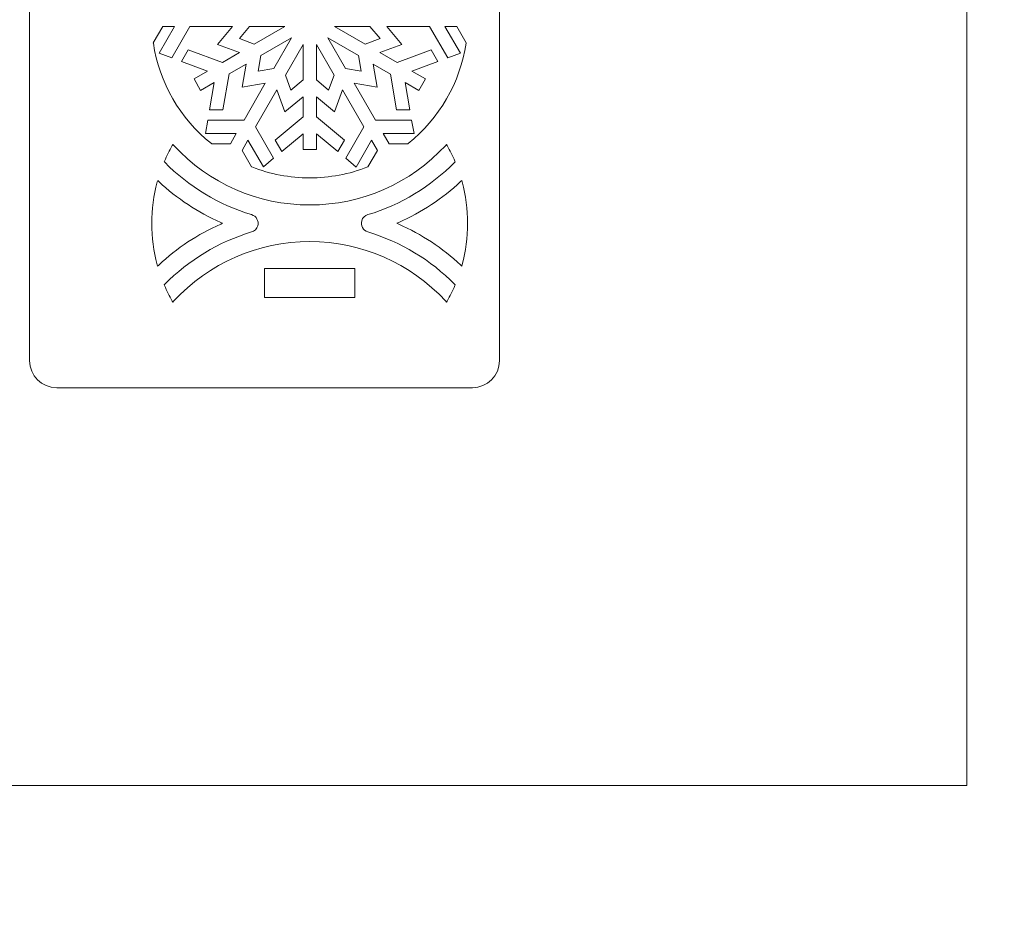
# Model space of a CAD drawing. Header units: millimetres. Extents: x -762 to 758, y -361 to 1446.
# Tile 52 of 150: x 140 to 242, y 332 to 426. Entities that reach past the tile are written whole.
import ezdxf

# ---------------------------------------------------------------- set-up
doc = ezdxf.new("R2010")
doc.units = ezdxf.units.MM
doc.header["$MEASUREMENT"] = 0
doc.layers.add('Layer 1', color=7, linetype='Continuous')

msp = doc.modelspace()

# ---------------------------------------------------------------- linework, layer by layer
at = {"layer": 'Layer 1', "color": 250, "lineweight": 9}
for points, knots in [([(-761.5629, 1446.3852), (-761.5629, 1446.3852), (758.4371, 1446.3852), (758.4371, 1446.3852), (758.4371, 1446.3852), (758.4371, 1446.3852), (758.4371, 36.3852), (758.4371, 36.3852), (758.4371, 36.3852), (758.4371, 36.3852), (-761.5629, 36.3852), (-761.5629, 36.3852), (-761.5629, 36.3852), (-761.5629, 36.3852), (-761.5629, 1446.3852), (-761.5629, 1446.3852)], [0, 0, 0, 0, 0.2, 0.2, 0.2, 0.2, 0.4, 0.4, 0.4, 0.4, 0.6, 0.6, 0.6, 0.6, 1, 1, 1, 1]), ([(141.1654, 503.3226), (141.1654, 503.3226), (141.1654, 390.4476), (141.1654, 390.4476), (141.1654, 390.4476), (141.1654, 388.8986), (142.429, 387.635), (143.9779, 387.635), (143.9779, 387.635), (143.9779, 387.635), (187.1164, 387.635), (187.1164, 387.635), (187.1164, 387.635), (188.6653, 387.635), (189.9289, 388.8987), (189.9289, 390.4476), (189.9289, 390.4476), (189.9289, 390.4476), (189.9289, 503.3226), (189.9289, 503.3226), (189.9289, 503.3226), (189.9289, 504.8716), (188.6654, 506.1351), (187.1164, 506.1351), (187.1164, 506.1351), (187.1164, 506.1351), (143.9779, 506.1351), (143.9779, 506.1351), (143.9779, 506.1351), (142.4289, 506.1351), (141.1654, 504.8717), (141.1654, 503.3226)], [0, 0, 0, 0, 0.11111111, 0.11111111, 0.11111111, 0.11111111, 0.22222222, 0.22222222, 0.22222222, 0.22222222, 0.33333333, 0.33333333, 0.33333333, 0.33333333, 0.44444444, 0.44444444, 0.44444444, 0.44444444, 0.55555556, 0.55555556, 0.55555556, 0.55555556, 0.66666667, 0.66666667, 0.66666667, 0.66666667, 0.77777778, 0.77777778, 0.77777778, 0.77777778, 1, 1, 1, 1]), ([(154.5991, 422.3382), (154.5991, 422.3382), (155.9168, 421.8753), (155.9168, 421.8753), (155.9168, 421.8753), (155.9168, 421.8753), (157.807, 425.116), (157.807, 425.116), (157.807, 425.116), (157.807, 425.116), (162.2189, 425.1184), (162.2189, 425.1184), (162.2189, 425.1184), (162.2189, 425.1184), (160.6632, 423.2492), (160.6632, 423.2492), (160.6632, 423.2492), (160.6632, 423.2492), (162.9518, 422.4052), (162.9518, 422.4052), (162.9518, 422.4052), (162.9518, 422.4052), (161.1704, 421.3778), (161.1704, 421.3778), (161.1704, 421.3778), (161.1704, 421.3778), (157.6192, 422.6882), (157.6192, 422.6882), (157.6192, 422.6882), (157.6192, 422.6882), (156.9289, 421.4924), (156.9289, 421.4924), (156.9289, 421.4924), (156.9289, 421.4924), (159.6366, 420.492), (159.6366, 420.492), (159.6366, 420.492), (159.6366, 420.492), (158.2251, 419.6783), (158.2251, 419.6783), (158.2251, 419.6783), (158.2251, 419.6783), (158.9145, 418.4828), (158.9145, 418.4828), (158.9145, 418.4828), (158.9145, 418.4828), (160.3295, 419.298), (160.3295, 419.298), (160.3295, 419.298), (160.3295, 419.298), (159.8388, 416.4483), (159.8388, 416.4483), (159.8388, 416.4483), (159.8388, 416.4483), (161.2198, 416.4496), (161.2198, 416.4496), (161.2198, 416.4496), (161.2198, 416.4496), (161.8635, 420.1848), (161.8635, 420.1848), (161.8635, 420.1848), (161.8635, 420.1848), (163.6426, 421.2117), (163.6426, 421.2117), (163.6426, 421.2117), (163.6426, 421.2117), (163.2279, 418.8045), (163.2279, 418.8045), (163.2279, 418.8045), (163.2279, 418.8045), (165.6255, 419.2165), (165.6255, 419.2165), (165.6255, 419.2165), (165.6255, 419.2165), (163.4173, 415.3968), (163.4173, 415.3968), (163.4173, 415.3968), (163.4173, 415.3968), (159.6655, 415.3808), (159.6655, 415.3808), (159.6655, 415.3808), (159.6655, 415.3808), (159.4073, 414.0091), (159.4073, 414.0091), (159.4073, 414.0091), (159.4073, 414.0091), (162.618, 414.0164), (162.618, 414.0164), (162.618, 414.0164), (162.618, 414.0164), (162.0012, 412.9493), (162.0012, 412.9493), (162.0012, 412.9493), (162.0012, 412.9493), (160.0513, 412.9494), (160.0513, 412.9494), (160.0513, 412.9494), (160.0513, 412.9494), (160.0257, 412.9699), (160.0257, 412.9699), (160.0257, 412.9699), (156.7738, 415.5582), (154.6153, 419.2781), (154.0068, 423.3919), (154.0068, 423.3919), (154.0068, 423.3919), (154.002, 423.4241), (154.002, 423.4241), (154.002, 423.4241), (154.002, 423.4241), (154.9785, 425.1147), (154.9785, 425.1147), (154.9785, 425.1147), (154.9785, 425.1147), (156.2125, 425.1153), (156.2125, 425.1153), (156.2125, 425.1153), (156.2125, 425.1153), (154.5991, 422.3382), (154.5991, 422.3382)], [0, 0, 0, 0, 0.03225806, 0.03225806, 0.03225806, 0.03225806, 0.06451613, 0.06451613, 0.06451613, 0.06451613, 0.09677419, 0.09677419, 0.09677419, 0.09677419, 0.12903226, 0.12903226, 0.12903226, 0.12903226, 0.16129032, 0.16129032, 0.16129032, 0.16129032, 0.19354839, 0.19354839, 0.19354839, 0.19354839, 0.22580645, 0.22580645, 0.22580645, 0.22580645, 0.25806452, 0.25806452, 0.25806452, 0.25806452, 0.29032258, 0.29032258, 0.29032258, 0.29032258, 0.32258065, 0.32258065, 0.32258065, 0.32258065, 0.35483871, 0.35483871, 0.35483871, 0.35483871, 0.38709677, 0.38709677, 0.38709677, 0.38709677, 0.41935484, 0.41935484, 0.41935484, 0.41935484, 0.4516129, 0.4516129, 0.4516129, 0.4516129, 0.48387097, 0.48387097, 0.48387097, 0.48387097, 0.51612903, 0.51612903, 0.51612903, 0.51612903, 0.5483871, 0.5483871, 0.5483871, 0.5483871, 0.58064516, 0.58064516, 0.58064516, 0.58064516, 0.61290323, 0.61290323, 0.61290323, 0.61290323, 0.64516129, 0.64516129, 0.64516129, 0.64516129, 0.67741935, 0.67741935, 0.67741935, 0.67741935, 0.70967742, 0.70967742, 0.70967742, 0.70967742, 0.74193548, 0.74193548, 0.74193548, 0.74193548, 0.77419355, 0.77419355, 0.77419355, 0.77419355, 0.80645161, 0.80645161, 0.80645161, 0.80645161, 0.83870968, 0.83870968, 0.83870968, 0.83870968, 0.87096774, 0.87096774, 0.87096774, 0.87096774, 0.90322581, 0.90322581, 0.90322581, 0.90322581, 0.93548387, 0.93548387, 0.93548387, 0.93548387, 1, 1, 1, 1]), ([(164.4845, 423.2905), (164.4845, 423.2905), (162.9426, 423.8591), (162.9426, 423.8591), (162.9426, 423.8591), (162.9426, 423.8591), (163.9919, 425.1193), (163.9919, 425.1193), (163.9919, 425.1193), (163.9919, 425.1193), (167.6552, 425.1215), (167.6552, 425.1215), (167.6552, 425.1215), (167.6552, 425.1215), (164.4845, 423.2905), (164.4845, 423.2905)], [0, 0, 0, 0, 0.2, 0.2, 0.2, 0.2, 0.4, 0.4, 0.4, 0.4, 0.6, 0.6, 0.6, 0.6, 1, 1, 1, 1]), ([(172.8098, 425.125), (172.8098, 425.125), (176.4808, 425.1214), (176.4808, 425.1214), (176.4808, 425.1214), (176.4808, 425.1214), (177.5301, 423.8616), (177.5301, 423.8616), (177.5301, 423.8616), (177.5301, 423.8616), (175.9815, 423.2916), (175.9815, 423.2916), (175.9815, 423.2916), (175.9815, 423.2916), (172.8098, 425.125), (172.8098, 425.125)], [0, 0, 0, 0, 0.2, 0.2, 0.2, 0.2, 0.4, 0.4, 0.4, 0.4, 0.6, 0.6, 0.6, 0.6, 1, 1, 1, 1]), ([(181.0628, 414.0096), (181.0628, 414.0096), (180.8041, 415.3824), (180.8041, 415.3824), (180.8041, 415.3824), (180.8041, 415.3824), (177.0522, 415.3988), (177.0522, 415.3988), (177.0522, 415.3988), (177.0522, 415.3988), (174.845, 419.2193), (174.845, 419.2193), (174.845, 419.2193), (174.845, 419.2193), (177.2408, 418.8064), (177.2408, 418.8064), (177.2408, 418.8064), (177.2408, 418.8064), (176.8283, 421.2081), (176.8283, 421.2081), (176.8283, 421.2081), (176.8283, 421.2081), (178.608, 420.1814), (178.608, 420.1814), (178.608, 420.1814), (178.608, 420.1814), (179.2488, 416.4507), (179.2488, 416.4507), (179.2488, 416.4507), (179.2488, 416.4507), (180.6308, 416.451), (180.6308, 416.451), (180.6308, 416.451), (180.6308, 416.451), (180.1406, 419.2954), (180.1406, 419.2954), (180.1406, 419.2954), (180.1406, 419.2954), (181.5537, 418.4798), (181.5537, 418.4798), (181.5537, 418.4798), (181.5537, 418.4798), (182.2437, 419.6755), (182.2437, 419.6755), (182.2437, 419.6755), (182.2437, 419.6755), (180.8297, 420.4929), (180.8297, 420.4929), (180.8297, 420.4929), (180.8297, 420.4929), (183.5417, 421.4918), (183.5417, 421.4918), (183.5417, 421.4918), (183.5417, 421.4918), (182.8519, 422.689), (182.8519, 422.689), (182.8519, 422.689), (182.8519, 422.689), (179.295, 421.3778), (179.295, 421.3778), (179.295, 421.3778), (179.295, 421.3778), (177.5153, 422.4056), (177.5153, 422.4056), (177.5153, 422.4056), (177.5153, 422.4056), (179.8086, 423.2516), (179.8086, 423.2516), (179.8086, 423.2516), (179.8086, 423.2516), (178.252, 425.1214), (178.252, 425.1214), (178.252, 425.1214), (178.252, 425.1214), (182.6651, 425.1174), (182.6651, 425.1174), (182.6651, 425.1174), (182.6651, 425.1174), (184.5543, 421.876), (184.5543, 421.876), (184.5543, 421.876), (184.5543, 421.876), (185.8726, 422.3394), (185.8726, 422.3394), (185.8726, 422.3394), (185.8726, 422.3394), (184.2587, 425.1164), (184.2587, 425.1164), (184.2587, 425.1164), (184.2587, 425.1164), (185.4929, 425.1147), (185.4929, 425.1147), (185.4929, 425.1147), (185.4929, 425.1147), (186.4676, 423.4265), (186.4676, 423.4265), (186.4676, 423.4265), (186.4676, 423.4265), (186.4628, 423.3942), (186.4628, 423.3942), (186.4628, 423.3942), (185.8549, 419.2803), (183.6967, 415.5602), (180.4453, 412.9712), (180.4453, 412.9712), (180.4453, 412.9712), (180.4196, 412.9508), (180.4196, 412.9508), (180.4196, 412.9508), (180.4196, 412.9508), (178.469, 412.9508), (178.469, 412.9508), (178.469, 412.9508), (178.469, 412.9508), (177.8506, 414.019), (177.8506, 414.019), (177.8506, 414.019), (177.8506, 414.019), (181.0628, 414.0096), (181.0628, 414.0096)], [0, 0, 0, 0, 0.03225806, 0.03225806, 0.03225806, 0.03225806, 0.06451613, 0.06451613, 0.06451613, 0.06451613, 0.09677419, 0.09677419, 0.09677419, 0.09677419, 0.12903226, 0.12903226, 0.12903226, 0.12903226, 0.16129032, 0.16129032, 0.16129032, 0.16129032, 0.19354839, 0.19354839, 0.19354839, 0.19354839, 0.22580645, 0.22580645, 0.22580645, 0.22580645, 0.25806452, 0.25806452, 0.25806452, 0.25806452, 0.29032258, 0.29032258, 0.29032258, 0.29032258, 0.32258065, 0.32258065, 0.32258065, 0.32258065, 0.35483871, 0.35483871, 0.35483871, 0.35483871, 0.38709677, 0.38709677, 0.38709677, 0.38709677, 0.41935484, 0.41935484, 0.41935484, 0.41935484, 0.4516129, 0.4516129, 0.4516129, 0.4516129, 0.48387097, 0.48387097, 0.48387097, 0.48387097, 0.51612903, 0.51612903, 0.51612903, 0.51612903, 0.5483871, 0.5483871, 0.5483871, 0.5483871, 0.58064516, 0.58064516, 0.58064516, 0.58064516, 0.61290323, 0.61290323, 0.61290323, 0.61290323, 0.64516129, 0.64516129, 0.64516129, 0.64516129, 0.67741935, 0.67741935, 0.67741935, 0.67741935, 0.70967742, 0.70967742, 0.70967742, 0.70967742, 0.74193548, 0.74193548, 0.74193548, 0.74193548, 0.77419355, 0.77419355, 0.77419355, 0.77419355, 0.80645161, 0.80645161, 0.80645161, 0.80645161, 0.83870968, 0.83870968, 0.83870968, 0.83870968, 0.87096774, 0.87096774, 0.87096774, 0.87096774, 0.90322581, 0.90322581, 0.90322581, 0.90322581, 0.93548387, 0.93548387, 0.93548387, 0.93548387, 1, 1, 1, 1]), ([(166.5129, 420.7512), (166.5129, 420.7512), (164.8978, 420.4725), (164.8978, 420.4725), (164.8978, 420.4725), (164.8978, 420.4725), (165.1775, 422.0969), (165.1775, 422.0969), (165.1775, 422.0969), (165.1775, 422.0969), (168.3509, 423.9272), (168.3509, 423.9272), (168.3509, 423.9272), (168.3509, 423.9272), (166.5129, 420.7512), (166.5129, 420.7512)], [0, 0, 0, 0, 0.2, 0.2, 0.2, 0.2, 0.4, 0.4, 0.4, 0.4, 0.6, 0.6, 0.6, 0.6, 1, 1, 1, 1]), ([(168.2809, 418.5208), (168.2809, 418.5208), (167.714, 420.0594), (167.714, 420.0594), (167.714, 420.0594), (167.714, 420.0594), (169.5454, 423.2334), (169.5454, 423.2334), (169.5454, 423.2334), (169.5454, 423.2334), (169.5442, 419.5721), (169.5442, 419.5721), (169.5442, 419.5721), (169.5442, 419.5721), (168.2809, 418.5208), (168.2809, 418.5208)], [0, 0, 0, 0, 0.2, 0.2, 0.2, 0.2, 0.4, 0.4, 0.4, 0.4, 0.6, 0.6, 0.6, 0.6, 1, 1, 1, 1]), ([(172.1908, 418.5203), (172.1908, 418.5203), (170.9253, 419.5759), (170.9253, 419.5759), (170.9253, 419.5759), (170.9253, 419.5759), (170.9248, 423.2392), (170.9248, 423.2392), (170.9248, 423.2392), (170.9248, 423.2392), (172.7588, 420.0591), (172.7588, 420.0591), (172.7588, 420.0591), (172.7588, 420.0591), (172.1908, 418.5203), (172.1908, 418.5203)], [0, 0, 0, 0, 0.2, 0.2, 0.2, 0.2, 0.4, 0.4, 0.4, 0.4, 0.6, 0.6, 0.6, 0.6, 1, 1, 1, 1]), ([(175.2948, 422.095), (175.2948, 422.095), (175.5731, 420.4737), (175.5731, 420.4737), (175.5731, 420.4737), (175.5731, 420.4737), (173.9584, 420.7524), (173.9584, 420.7524), (173.9584, 420.7524), (173.9584, 420.7524), (172.1244, 423.9247), (172.1244, 423.9247), (172.1244, 423.9247), (172.1244, 423.9247), (175.2948, 422.095), (175.2948, 422.095)], [0, 0, 0, 0, 0.2, 0.2, 0.2, 0.2, 0.4, 0.4, 0.4, 0.4, 0.6, 0.6, 0.6, 0.6, 1, 1, 1, 1]), ([(165.426, 410.5349), (165.426, 410.5349), (166.4872, 411.4452), (166.4872, 411.4452), (166.4872, 411.4452), (166.4872, 411.4452), (164.6249, 414.7019), (164.6249, 414.7019), (164.6249, 414.7019), (164.6249, 414.7019), (166.8286, 418.5233), (166.8286, 418.5233), (166.8286, 418.5233), (166.8286, 418.5233), (167.6694, 416.2413), (167.6694, 416.2413), (167.6694, 416.2413), (167.6694, 416.2413), (169.5445, 417.8013), (169.5445, 417.8013), (169.5445, 417.8013), (169.5445, 417.8013), (169.5427, 415.7463), (169.5427, 415.7463), (169.5427, 415.7463), (169.5427, 415.7463), (166.6337, 413.3253), (166.6337, 413.3253), (166.6337, 413.3253), (166.6337, 413.3253), (167.3244, 412.1289), (167.3244, 412.1289), (167.3244, 412.1289), (167.3244, 412.1289), (169.5445, 413.9747), (169.5445, 413.9747), (169.5445, 413.9747), (169.5445, 413.9747), (169.5434, 412.3443), (169.5434, 412.3443), (169.5434, 412.3443), (169.5434, 412.3443), (170.9234, 412.3443), (170.9234, 412.3443), (170.9234, 412.3443), (170.9234, 412.3443), (170.9244, 413.9775), (170.9244, 413.9775), (170.9244, 413.9775), (170.9244, 413.9775), (173.1455, 412.1291), (173.1455, 412.1291), (173.1455, 412.1291), (173.1455, 412.1291), (173.8369, 413.3243), (173.8369, 413.3243), (173.8369, 413.3243), (173.8369, 413.3243), (170.9245, 415.7494), (170.9245, 415.7494), (170.9245, 415.7494), (170.9245, 415.7494), (170.9249, 417.8036), (170.9249, 417.8036), (170.9249, 417.8036), (170.9249, 417.8036), (172.8021, 416.2407), (172.8021, 416.2407), (172.8021, 416.2407), (172.8021, 416.2407), (173.6428, 418.5233), (173.6428, 418.5233), (173.6428, 418.5233), (173.6428, 418.5233), (175.8477, 414.7007), (175.8477, 414.7007), (175.8477, 414.7007), (175.8477, 414.7007), (173.9849, 411.4437), (173.9849, 411.4437), (173.9849, 411.4437), (173.9849, 411.4437), (175.0449, 410.5337), (175.0449, 410.5337), (175.0449, 410.5337), (175.0449, 410.5337), (176.6431, 413.3195), (176.6431, 413.3195), (176.6431, 413.3195), (176.6431, 413.3195), (177.2585, 412.2506), (177.2585, 412.2506), (177.2585, 412.2506), (177.2585, 412.2506), (176.2803, 410.5568), (176.2803, 410.5568), (176.2803, 410.5568), (176.2803, 410.5568), (176.25, 410.5448), (176.25, 410.5448), (176.25, 410.5448), (174.3333, 409.7891), (172.2945, 409.4065), (170.2347, 409.4065), (170.2347, 409.4065), (168.1754, 409.4065), (166.1369, 409.7888), (164.2207, 410.5443), (164.2207, 410.5443), (164.2207, 410.5443), (164.1902, 410.5563), (164.1902, 410.5563), (164.1902, 410.5563), (164.1902, 410.5563), (163.2119, 412.2511), (163.2119, 412.2511), (163.2119, 412.2511), (163.2119, 412.2511), (163.8279, 413.3213), (163.8279, 413.3213), (163.8279, 413.3213), (163.8279, 413.3213), (165.426, 410.5349), (165.426, 410.5349)], [0, 0, 0, 0, 0.03125, 0.03125, 0.03125, 0.03125, 0.0625, 0.0625, 0.0625, 0.0625, 0.09375, 0.09375, 0.09375, 0.09375, 0.125, 0.125, 0.125, 0.125, 0.15625, 0.15625, 0.15625, 0.15625, 0.1875, 0.1875, 0.1875, 0.1875, 0.21875, 0.21875, 0.21875, 0.21875, 0.25, 0.25, 0.25, 0.25, 0.28125, 0.28125, 0.28125, 0.28125, 0.3125, 0.3125, 0.3125, 0.3125, 0.34375, 0.34375, 0.34375, 0.34375, 0.375, 0.375, 0.375, 0.375, 0.40625, 0.40625, 0.40625, 0.40625, 0.4375, 0.4375, 0.4375, 0.4375, 0.46875, 0.46875, 0.46875, 0.46875, 0.5, 0.5, 0.5, 0.5, 0.53125, 0.53125, 0.53125, 0.53125, 0.5625, 0.5625, 0.5625, 0.5625, 0.59375, 0.59375, 0.59375, 0.59375, 0.625, 0.625, 0.625, 0.625, 0.65625, 0.65625, 0.65625, 0.65625, 0.6875, 0.6875, 0.6875, 0.6875, 0.71875, 0.71875, 0.71875, 0.71875, 0.75, 0.75, 0.75, 0.75, 0.78125, 0.78125, 0.78125, 0.78125, 0.8125, 0.8125, 0.8125, 0.8125, 0.84375, 0.84375, 0.84375, 0.84375, 0.875, 0.875, 0.875, 0.875, 0.90625, 0.90625, 0.90625, 0.90625, 0.9375, 0.9375, 0.9375, 0.9375, 1, 1, 1, 1]), ([(185.2858, 411.0379), (182.7902, 408.4937), (179.6884, 406.6117), (176.2715, 405.5948), (176.2715, 405.5948), (175.9653, 405.5037), (175.7241, 405.2694), (175.6325, 404.9622), (175.6325, 404.9622), (175.4853, 404.4683), (175.7684, 403.9448), (176.2623, 403.7977), (176.2623, 403.7977), (179.6835, 402.7784), (182.7923, 400.8957), (185.2906, 398.3469), (185.2906, 398.3469), (185.2906, 398.3469), (185.3346, 398.3021), (185.3346, 398.3021), (185.3346, 398.3021), (185.3346, 398.3021), (185.3099, 398.2445), (185.3099, 398.2445), (185.3099, 398.2445), (185.0725, 397.6896), (184.8043, 397.1479), (184.5069, 396.6227), (184.5069, 396.6227), (184.5069, 396.6227), (184.4435, 396.5108), (184.4435, 396.5108), (184.4435, 396.5108), (184.4435, 396.5108), (184.3564, 396.6053), (184.3564, 396.6053), (184.3564, 396.6053), (180.7089, 400.5622), (175.617, 402.7957), (170.2348, 402.7957), (170.2348, 402.7957), (164.8526, 402.7957), (159.7606, 400.5622), (156.1131, 396.6053), (156.1131, 396.6053), (156.1131, 396.6053), (156.026, 396.5108), (156.026, 396.5108), (156.026, 396.5108), (156.026, 396.5108), (155.9626, 396.6227), (155.9626, 396.6227), (155.9626, 396.6227), (155.6653, 397.1479), (155.397, 397.6896), (155.1597, 398.2445), (155.1597, 398.2445), (155.1597, 398.2445), (155.1349, 398.3021), (155.1349, 398.3021), (155.1349, 398.3021), (155.1349, 398.3021), (155.1789, 398.3469), (155.1789, 398.3469), (155.1789, 398.3469), (157.6753, 400.8937), (160.7788, 402.7772), (164.198, 403.7948), (164.198, 403.7948), (164.5041, 403.886), (164.7454, 404.1202), (164.837, 404.4275), (164.837, 404.4275), (164.9842, 404.9213), (164.7012, 405.4448), (164.2072, 405.592), (164.2072, 405.592), (160.7882, 406.6106), (157.6813, 408.4916), (155.1838, 411.0379), (155.1838, 411.0379), (155.1838, 411.0379), (155.1398, 411.0827), (155.1398, 411.0827), (155.1398, 411.0827), (155.1398, 411.0827), (155.1645, 411.1404), (155.1645, 411.1404), (155.1645, 411.1404), (155.4022, 411.6949), (155.6708, 412.2361), (155.9684, 412.7608), (155.9684, 412.7608), (155.9684, 412.7608), (156.0318, 412.8726), (156.0318, 412.8726), (156.0318, 412.8726), (156.0318, 412.8726), (156.1189, 412.7782), (156.1189, 412.7782), (156.1189, 412.7782), (159.7661, 408.8252), (164.8557, 406.594), (170.2348, 406.594), (170.2348, 406.594), (175.6139, 406.594), (180.7035, 408.8252), (184.3506, 412.7782), (184.3506, 412.7782), (184.3506, 412.7782), (184.4377, 412.8726), (184.4377, 412.8726), (184.4377, 412.8726), (184.4377, 412.8726), (184.5011, 412.7608), (184.5011, 412.7608), (184.5011, 412.7608), (184.7987, 412.2361), (185.0672, 411.6949), (185.305, 411.1404), (185.305, 411.1404), (185.305, 411.1404), (185.3297, 411.0827), (185.3297, 411.0827), (185.3297, 411.0827), (185.3297, 411.0827), (185.2858, 411.0379), (185.2858, 411.0379)], [0, 0, 0, 0, 0.03030303, 0.03030303, 0.03030303, 0.03030303, 0.06060606, 0.06060606, 0.06060606, 0.06060606, 0.09090909, 0.09090909, 0.09090909, 0.09090909, 0.12121212, 0.12121212, 0.12121212, 0.12121212, 0.15151515, 0.15151515, 0.15151515, 0.15151515, 0.18181818, 0.18181818, 0.18181818, 0.18181818, 0.21212121, 0.21212121, 0.21212121, 0.21212121, 0.24242424, 0.24242424, 0.24242424, 0.24242424, 0.27272727, 0.27272727, 0.27272727, 0.27272727, 0.3030303, 0.3030303, 0.3030303, 0.3030303, 0.33333333, 0.33333333, 0.33333333, 0.33333333, 0.36363636, 0.36363636, 0.36363636, 0.36363636, 0.39393939, 0.39393939, 0.39393939, 0.39393939, 0.42424242, 0.42424242, 0.42424242, 0.42424242, 0.45454545, 0.45454545, 0.45454545, 0.45454545, 0.48484848, 0.48484848, 0.48484848, 0.48484848, 0.51515152, 0.51515152, 0.51515152, 0.51515152, 0.54545455, 0.54545455, 0.54545455, 0.54545455, 0.57575758, 0.57575758, 0.57575758, 0.57575758, 0.60606061, 0.60606061, 0.60606061, 0.60606061, 0.63636364, 0.63636364, 0.63636364, 0.63636364, 0.66666667, 0.66666667, 0.66666667, 0.66666667, 0.6969697, 0.6969697, 0.6969697, 0.6969697, 0.72727273, 0.72727273, 0.72727273, 0.72727273, 0.75757576, 0.75757576, 0.75757576, 0.75757576, 0.78787879, 0.78787879, 0.78787879, 0.78787879, 0.81818182, 0.81818182, 0.81818182, 0.81818182, 0.84848485, 0.84848485, 0.84848485, 0.84848485, 0.87878788, 0.87878788, 0.87878788, 0.87878788, 0.90909091, 0.90909091, 0.90909091, 0.90909091, 0.93939394, 0.93939394, 0.93939394, 0.93939394, 1, 1, 1, 1]), ([(154.5683, 409.0271), (156.4561, 407.2624), (158.6332, 405.8222), (160.9985, 404.7806), (160.9985, 404.7806), (160.9985, 404.7806), (161.1933, 404.6948), (161.1933, 404.6948), (161.1933, 404.6948), (161.1933, 404.6948), (160.9985, 404.6091), (160.9985, 404.6091), (160.9985, 404.6091), (158.6317, 403.5668), (156.4534, 402.1255), (154.5647, 400.3593), (154.5647, 400.3593), (154.5647, 400.3593), (154.4508, 400.2528), (154.4508, 400.2528), (154.4508, 400.2528), (154.4508, 400.2528), (154.4102, 400.4032), (154.4102, 400.4032), (154.4102, 400.4032), (154.0332, 401.7993), (153.8446, 403.241), (153.8446, 404.6868), (153.8446, 404.6868), (153.8446, 406.1371), (154.0345, 407.5832), (154.4138, 408.9831), (154.4138, 408.9831), (154.4138, 408.9831), (154.4545, 409.1334), (154.4545, 409.1334), (154.4545, 409.1334), (154.4545, 409.1334), (154.5683, 409.0271), (154.5683, 409.0271)], [0, 0, 0, 0, 0.09090909, 0.09090909, 0.09090909, 0.09090909, 0.18181818, 0.18181818, 0.18181818, 0.18181818, 0.27272727, 0.27272727, 0.27272727, 0.27272727, 0.36363636, 0.36363636, 0.36363636, 0.36363636, 0.45454545, 0.45454545, 0.45454545, 0.45454545, 0.54545455, 0.54545455, 0.54545455, 0.54545455, 0.63636364, 0.63636364, 0.63636364, 0.63636364, 0.72727273, 0.72727273, 0.72727273, 0.72727273, 0.81818182, 0.81818182, 0.81818182, 0.81818182, 1, 1, 1, 1]), ([(179.471, 404.7806), (181.8363, 405.8222), (184.0135, 407.2622), (185.9013, 409.0269), (185.9013, 409.0269), (185.9013, 409.0269), (186.0151, 409.1332), (186.0151, 409.1332), (186.0151, 409.1332), (186.0151, 409.1332), (186.0558, 408.983), (186.0558, 408.983), (186.0558, 408.983), (186.4351, 407.583), (186.6249, 406.137), (186.6249, 404.6868), (186.6249, 404.6868), (186.6249, 403.241), (186.4366, 401.7993), (186.0595, 400.4033), (186.0595, 400.4033), (186.0595, 400.4033), (186.0189, 400.2529), (186.0189, 400.2529), (186.0189, 400.2529), (186.0189, 400.2529), (185.905, 400.3594), (185.905, 400.3594), (185.905, 400.3594), (184.0162, 402.1255), (181.8378, 403.5668), (179.471, 404.6091), (179.471, 404.6091), (179.471, 404.6091), (179.2762, 404.6948), (179.2762, 404.6948), (179.2762, 404.6948), (179.2762, 404.6948), (179.471, 404.7806), (179.471, 404.7806)], [0, 0, 0, 0, 0.09090909, 0.09090909, 0.09090909, 0.09090909, 0.18181818, 0.18181818, 0.18181818, 0.18181818, 0.27272727, 0.27272727, 0.27272727, 0.27272727, 0.36363636, 0.36363636, 0.36363636, 0.36363636, 0.45454545, 0.45454545, 0.45454545, 0.45454545, 0.54545455, 0.54545455, 0.54545455, 0.54545455, 0.63636364, 0.63636364, 0.63636364, 0.63636364, 0.72727273, 0.72727273, 0.72727273, 0.72727273, 0.81818182, 0.81818182, 0.81818182, 0.81818182, 1, 1, 1, 1]), ([(165.5472, 400.0101), (165.5472, 400.0101), (174.9222, 400.0101), (174.9222, 400.0101), (174.9222, 400.0101), (174.9222, 400.0101), (174.9222, 397.0101), (174.9222, 397.0101), (174.9222, 397.0101), (174.9222, 397.0101), (165.5472, 397.0101), (165.5472, 397.0101), (165.5472, 397.0101), (165.5472, 397.0101), (165.5472, 400.0101), (165.5472, 400.0101)], [0, 0, 0, 0, 0.2, 0.2, 0.2, 0.2, 0.4, 0.4, 0.4, 0.4, 0.6, 0.6, 0.6, 0.6, 1, 1, 1, 1])]:
    msp.add_open_spline(points, degree=3, knots=knots, dxfattribs=at)
at = {"layer": 'Layer 1', "color": 240, "lineweight": 9}
msp.add_open_spline([(-241.5629, 616.3852), (-241.5629, 616.3852), (238.4371, 616.3852), (238.4371, 616.3852), (238.4371, 616.3852), (238.4371, 616.3852), (238.4371, 346.3852), (238.4371, 346.3852), (238.4371, 346.3852), (238.4371, 346.3852), (-241.5629, 346.3852), (-241.5629, 346.3852), (-241.5629, 346.3852), (-241.5629, 346.3852), (-241.5629, 616.3852), (-241.5629, 616.3852)], degree=3, knots=[0, 0, 0, 0, 0.2, 0.2, 0.2, 0.2, 0.4, 0.4, 0.4, 0.4, 0.6, 0.6, 0.6, 0.6, 1, 1, 1, 1], dxfattribs=at)

doc.saveas('drawing.dxf')
